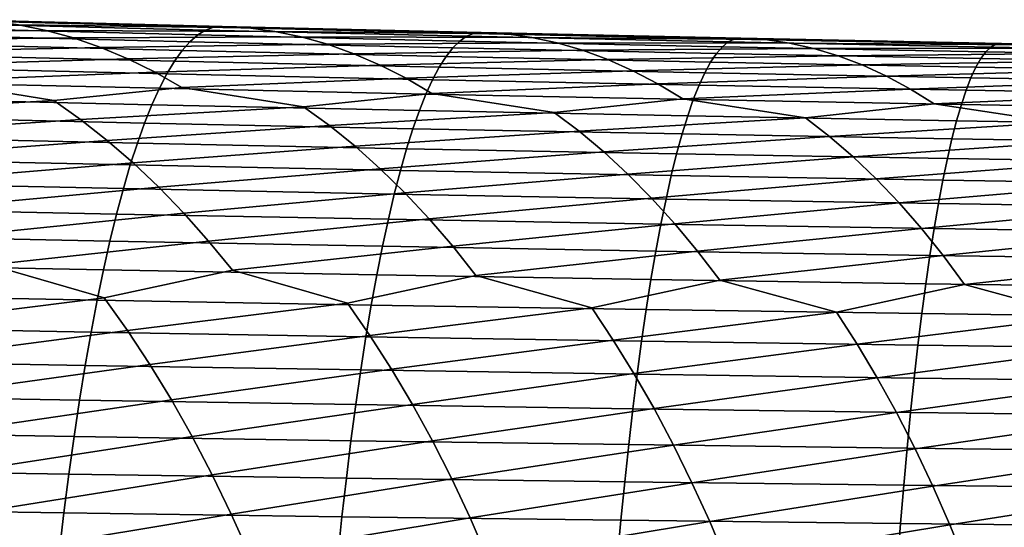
# Model space of a CAD drawing. Header units: metres. Extents: x -240 to 45, y -77 to 27.
# Tile 236 of 256: x -103 to -95, y 6 to 10. Entities that reach past the tile are written whole.
import ezdxf

# ---------------------------------------------------------------- set-up
doc = ezdxf.new("R2010")
doc.units = ezdxf.units.M
doc.layers.add('solid_102011X2', color=7, linetype='CONTINUOUS')

msp = doc.modelspace()

# ---------------------------------------------------------------- linework, layer by layer
at = {"layer": 'solid_102011X2'}
for points in [[(-104.367264, 10.056202, 366.44931), (-104.591927, 10.116105, 366.810638), (-102.800629, 10.105294, 367.542969), (-102.583862, 10.061515, 367.177582)], [(-101.324127, 10.0642, 369.396973), (-103.378433, 10.116351, 369.062531), (-103.447701, 10.077991, 369.454102), (-101.385918, 10.026023, 369.787659)], [(-101.262154, 10.086824, 369.005096), (-103.30896, 10.139077, 368.669769), (-103.378433, 10.116351, 369.062531), (-101.324127, 10.0642, 369.396973)], [(-101.194389, 10.09372, 368.613525), (-103.23365, 10.145983, 368.277435), (-103.30896, 10.139077, 368.669769), (-101.262154, 10.086824, 369.005096)], [(-103.017365, 10.133472, 367.90979), (-103.23365, 10.145983, 368.277435), (-101.194389, 10.09372, 368.613525)], [(-102.800629, 10.105294, 367.542969), (-103.017365, 10.133472, 367.90979), (-101.194389, 10.09372, 368.613525), (-100.986397, 10.081566, 368.243866)], [(-102.583862, 10.061515, 367.177582), (-102.800629, 10.105294, 367.542969), (-100.986397, 10.081566, 368.243866), (-100.777946, 10.053826, 367.875)], [(-104.14325, 9.980811, 366.090546), (-104.367264, 10.056202, 366.44931), (-102.583862, 10.061515, 367.177582), (-102.367378, 10.002229, 366.814148)], [(-101.385918, 10.026023, 369.787659), (-103.447701, 10.077991, 369.454102), (-103.51667, 10.024064, 369.843872), (-101.447441, 9.97236, 370.176575)], [(-102.367378, 10.002229, 366.814148), (-102.583862, 10.061515, 367.177582), (-100.777946, 10.053826, 367.875), (-100.569435, 10.010565, 367.507538)], [(-99.263664, 10.015739, 369.69397), (-101.324127, 10.0642, 369.396973), (-101.385918, 10.026023, 369.787659), (-99.31797, 9.97773, 370.083801)], [(-99.209206, 10.03827, 369.302948), (-101.262154, 10.086824, 369.005096), (-101.324127, 10.0642, 369.396973), (-99.263664, 10.015739, 369.69397)], [(-99.148987, 10.045158, 368.91217), (-101.194389, 10.09372, 368.613525), (-101.262154, 10.086824, 369.005096), (-99.209206, 10.03827, 369.302948)], [(-100.986397, 10.081566, 368.243866), (-101.194389, 10.09372, 368.613525), (-99.148987, 10.045158, 368.91217)], [(-100.777946, 10.053826, 367.875), (-100.986397, 10.081566, 368.243866), (-99.148987, 10.045158, 368.91217), (-98.949333, 10.033357, 368.540466)], [(-100.569435, 10.010565, 367.507538), (-100.777946, 10.053826, 367.875), (-98.949333, 10.033357, 368.540466), (-98.749207, 10.006044, 368.169586)], [(-97.150444, 9.993443, 369.562866), (-99.209206, 10.03827, 369.302948), (-99.263664, 10.015739, 369.69397), (-97.197372, 9.970997, 369.953033)], [(-97.097794, 10.000328, 369.172821), (-99.148987, 10.045158, 368.91217), (-99.209206, 10.03827, 369.302948), (-97.150444, 9.993443, 369.562866)], [(-98.949333, 10.033357, 368.540466), (-99.148987, 10.045158, 368.91217), (-97.097794, 10.000328, 369.172821)], [(-98.749207, 10.006044, 368.169586), (-98.949333, 10.033357, 368.540466), (-97.097794, 10.000328, 369.172821), (-96.906517, 9.988872, 368.799164)], [(-103.920212, 9.890072, 365.734924), (-104.14325, 9.980811, 366.090546), (-102.367378, 10.002229, 366.814148), (-102.151505, 9.927537, 366.453247)], [(-101.508583, 9.903283, 370.56311), (-103.585213, 9.954643, 370.231293), (-103.653229, 9.869837, 370.615692), (-101.56926, 9.8189, 370.946686)], [(-101.447441, 9.97236, 370.176575), (-103.51667, 10.024064, 369.843872), (-103.585213, 9.954643, 370.231293), (-101.508583, 9.903283, 370.56311)], [(-102.151505, 9.927537, 366.453247), (-102.367378, 10.002229, 366.814148), (-100.569435, 10.010565, 367.507538), (-100.361176, 9.951876, 367.141998)], [(-101.936546, 9.837575, 366.095459), (-102.151505, 9.927537, 366.453247), (-100.361176, 9.951876, 367.141998), (-100.153488, 9.877855, 366.778992)], [(-99.37204, 9.92431, 370.471832), (-101.447441, 9.97236, 370.176575), (-101.508583, 9.903283, 370.56311), (-99.425774, 9.855551, 370.857513)], [(-99.31797, 9.97773, 370.083801), (-101.385918, 10.026023, 369.787659), (-101.447441, 9.97236, 370.176575), (-99.37204, 9.92431, 370.471832)], [(-100.361176, 9.951876, 367.141998), (-100.569435, 10.010565, 367.507538), (-98.749207, 10.006044, 368.169586), (-98.549004, 9.963285, 367.800049)], [(-100.153488, 9.877855, 366.778992), (-100.361176, 9.951876, 367.141998), (-98.549004, 9.963285, 367.800049), (-98.349022, 9.90517, 367.432404)], [(-97.244179, 9.933141, 370.34198), (-99.31797, 9.97773, 370.083801), (-99.37204, 9.92431, 370.471832), (-97.290779, 9.879943, 370.729187)], [(-97.197372, 9.970997, 369.953033), (-99.263664, 10.015739, 369.69397), (-99.31797, 9.97773, 370.083801), (-97.244179, 9.933141, 370.34198)], [(-98.549004, 9.963285, 367.800049), (-98.749207, 10.006044, 368.169586), (-96.906517, 9.988872, 368.799164), (-96.714767, 9.961977, 368.426239)], [(-98.349022, 9.90517, 367.432404), (-98.549004, 9.963285, 367.800049), (-96.714767, 9.961977, 368.426239), (-96.522919, 9.919703, 368.054626)], [(-95.125595, 9.930002, 370.173676), (-97.197372, 9.970997, 369.953033), (-97.244179, 9.933141, 370.34198), (-95.164886, 9.892285, 370.561798)], [(-95.086205, 9.952374, 369.784393), (-97.150444, 9.993443, 369.562866), (-97.197372, 9.970997, 369.953033), (-95.125595, 9.930002, 370.173676)], [(-95.041145, 9.959258, 369.395111), (-97.097794, 10.000328, 369.172821), (-97.150444, 9.993443, 369.562866), (-95.086205, 9.952374, 369.784393)], [(-96.906517, 9.988872, 368.799164), (-97.097794, 10.000328, 369.172821), (-95.041145, 9.959258, 369.395111)], [(-96.714767, 9.961977, 368.426239), (-96.906517, 9.988872, 368.799164), (-95.041145, 9.959258, 369.395111), (-94.858299, 9.948143, 369.01944)], [(-96.522919, 9.919703, 368.054626), (-96.714767, 9.961977, 368.426239), (-94.858299, 9.948143, 369.01944), (-94.674965, 9.921654, 368.64447)], [(-93.016838, 9.915092, 369.967041), (-95.086205, 9.952374, 369.784393), (-95.125595, 9.930002, 370.173676), (-93.048676, 9.892787, 370.355469)], [(-92.979378, 9.921978, 369.578491), (-95.041145, 9.959258, 369.395111), (-95.086205, 9.952374, 369.784393), (-93.016838, 9.915092, 369.967041)], [(-94.858299, 9.948143, 369.01944), (-95.041145, 9.959258, 369.395111), (-92.979378, 9.921978, 369.578491)], [(-103.698555, 9.784154, 365.382904), (-103.920212, 9.890072, 365.734924), (-102.151505, 9.927537, 366.453247), (-101.936546, 9.837575, 366.095459)], [(-101.722885, 9.73251, 365.741272), (-101.936546, 9.837575, 366.095459), (-100.153488, 9.877855, 366.778992), (-99.946648, 9.788638, 366.419006)], [(-99.425774, 9.855551, 370.857513), (-101.508583, 9.903283, 370.56311), (-101.56926, 9.8189, 370.946686), (-99.479095, 9.771559, 371.240204)], [(-99.946648, 9.788638, 366.419006), (-100.153488, 9.877855, 366.778992), (-98.349022, 9.90517, 367.432404), (-98.149551, 9.831794, 367.067261)], [(-97.290779, 9.879943, 370.729187), (-99.37204, 9.92431, 370.471832), (-99.425774, 9.855551, 370.857513), (-97.33709, 9.811476, 371.113983)], [(-98.149551, 9.831794, 367.067261), (-98.349022, 9.90517, 367.432404), (-96.522919, 9.919703, 368.054626), (-96.331253, 9.862141, 367.684875)], [(-95.204002, 9.839291, 370.94812), (-97.290779, 9.879943, 370.729187), (-97.33709, 9.811476, 371.113983), (-95.242874, 9.771089, 371.332092)], [(-95.164886, 9.892285, 370.561798), (-97.244179, 9.933141, 370.34198), (-97.290779, 9.879943, 370.729187), (-95.204002, 9.839291, 370.94812)], [(-96.331253, 9.862141, 367.684875), (-96.522919, 9.919703, 368.054626), (-94.674965, 9.921654, 368.64447), (-94.491516, 9.879849, 368.270813)], [(-96.14006, 9.78938, 367.317627), (-96.331253, 9.862141, 367.684875), (-94.491516, 9.879849, 368.270813), (-94.30822, 9.822815, 367.898987)], [(-93.080437, 9.855195, 370.742737), (-95.164886, 9.892285, 370.561798), (-95.204002, 9.839291, 370.94812), (-93.112053, 9.802382, 371.128204)], [(-93.048676, 9.892787, 370.355469), (-95.125595, 9.930002, 370.173676), (-95.164886, 9.892285, 370.561798), (-93.080437, 9.855195, 370.742737)], [(-101.56926, 9.8189, 370.946686), (-103.653229, 9.869837, 370.615692), (-103.720619, 9.769783, 370.996552), (-101.629379, 9.719349, 371.32666)], [(-103.478745, 9.663234, 365.035065), (-103.698555, 9.784154, 365.382904), (-101.936546, 9.837575, 366.095459), (-101.722885, 9.73251, 365.741272)], [(-99.479095, 9.771559, 371.240204), (-101.56926, 9.8189, 370.946686), (-101.629379, 9.719349, 371.32666), (-99.531937, 9.672473, 371.619354)], [(-99.741035, 9.684387, 366.062653), (-99.946648, 9.788638, 366.419006), (-98.149551, 9.831794, 367.067261), (-97.950874, 9.743288, 366.705139)], [(-97.33709, 9.811476, 371.113983), (-99.425774, 9.855551, 370.857513), (-99.479095, 9.771559, 371.240204), (-97.383049, 9.727843, 371.49585)], [(-97.950874, 9.743288, 366.705139), (-98.149551, 9.831794, 367.067261), (-96.331253, 9.862141, 367.684875), (-96.14006, 9.78938, 367.317627)], [(-95.242874, 9.771089, 371.332092), (-97.33709, 9.811476, 371.113983), (-97.383049, 9.727843, 371.49585), (-95.281456, 9.687784, 371.713104)], [(-95.9496, 9.701551, 366.953369), (-96.14006, 9.78938, 367.317627), (-94.30822, 9.822815, 367.898987), (-94.125343, 9.750642, 367.529602)], [(-93.112053, 9.802382, 371.128204), (-95.204002, 9.839291, 370.94812), (-95.242874, 9.771089, 371.332092), (-93.143478, 9.734419, 371.511322)], [(-101.629379, 9.719349, 371.32666), (-103.720619, 9.769783, 370.996552), (-103.787277, 9.654627, 371.37323), (-101.688843, 9.604774, 371.702484)], [(-102.523056, 9.508375, 364.829651), (-103.478745, 9.663234, 365.035065), (-101.722885, 9.73251, 365.741272), (-101.511002, 9.612515, 365.391235)], [(-101.511002, 9.612515, 365.391235), (-101.722885, 9.73251, 365.741272), (-99.946648, 9.788638, 366.419006), (-99.741035, 9.684387, 366.062653)], [(-99.531937, 9.672473, 371.619354), (-101.629379, 9.719349, 371.32666), (-101.688843, 9.604774, 371.702484), (-99.584198, 9.558435, 371.994324)], [(-99.537102, 9.565274, 365.710449), (-99.741035, 9.684387, 366.062653), (-97.950874, 9.743288, 366.705139), (-97.753357, 9.639813, 366.346619)], [(-97.383049, 9.727843, 371.49585), (-99.479095, 9.771559, 371.240204), (-99.531937, 9.672473, 371.619354), (-97.428596, 9.629186, 371.874146)], [(-97.753357, 9.639813, 366.346619), (-97.950874, 9.743288, 366.705139), (-96.14006, 9.78938, 367.317627), (-95.9496, 9.701551, 366.953369)], [(-95.281456, 9.687784, 371.713104), (-97.383049, 9.727843, 371.49585), (-97.428596, 9.629186, 371.874146), (-95.319679, 9.589518, 372.090546)], [(-95.760223, 9.598814, 366.592682), (-95.9496, 9.701551, 366.953369), (-94.125343, 9.750642, 367.529602), (-93.943138, 9.663457, 367.163239)], [(-93.143478, 9.734419, 371.511322), (-95.242874, 9.771089, 371.332092), (-95.281456, 9.687784, 371.713104), (-93.174667, 9.651412, 371.89151)], [(-104.269302, 9.409535, 364.114227), (-104.489212, 9.560502, 364.450806), (-103.478745, 9.663234, 365.035065), (-102.523056, 9.508375, 364.829651)], [(-101.688843, 9.604774, 371.702484), (-103.787277, 9.654627, 371.37323), (-103.853096, 9.524546, 371.745148), (-101.747559, 9.47535, 372.073578)], [(-100.550491, 9.459697, 365.171417), (-101.511002, 9.612515, 365.391235), (-99.741035, 9.684387, 366.062653), (-99.537102, 9.565274, 365.710449)], [(-97.428596, 9.629186, 371.874146), (-99.531937, 9.672473, 371.619354), (-99.584198, 9.558435, 371.994324), (-97.473633, 9.515643, 372.248291)], [(-98.571899, 9.414493, 365.475677), (-99.537102, 9.565274, 365.710449), (-97.753357, 9.639813, 366.346619), (-97.557434, 9.521538, 365.992218)], [(-97.557434, 9.521538, 365.992218), (-97.753357, 9.639813, 366.346619), (-95.9496, 9.701551, 366.953369), (-95.760223, 9.598814, 366.592682)], [(-95.572357, 9.481331, 366.236115), (-95.760223, 9.598814, 366.592682), (-93.943138, 9.663457, 367.163239), (-93.761948, 9.561416, 366.800415)], [(-93.174667, 9.651412, 371.89151), (-95.281456, 9.687784, 371.713104), (-95.319679, 9.589518, 372.090546), (-93.205566, 9.553497, 372.268127)], [(-102.310867, 9.35851, 364.490845), (-102.523056, 9.508375, 364.829651), (-101.511002, 9.612515, 365.391235), (-100.550491, 9.459697, 365.171417)], [(-99.584198, 9.558435, 371.994324), (-101.688843, 9.604774, 371.702484), (-101.747559, 9.47535, 372.073578), (-99.635796, 9.429623, 372.364594)], [(-100.346069, 9.310878, 364.830414), (-100.550491, 9.459697, 365.171417), (-99.537102, 9.565274, 365.710449), (-98.571899, 9.414493, 365.475677)], [(-96.587677, 9.372789, 365.741943), (-97.557434, 9.521538, 365.992218), (-95.760223, 9.598814, 366.592682), (-95.572357, 9.481331, 366.236115)], [(-95.319679, 9.589518, 372.090546), (-97.428596, 9.629186, 371.874146), (-97.473633, 9.515643, 372.248291), (-95.357491, 9.476427, 372.463867)], [(-94.59816, 9.334612, 365.969757), (-95.572357, 9.481331, 366.236115), (-93.761948, 9.561416, 366.800415), (-93.582184, 9.444679, 366.441681)], [(-93.205566, 9.553497, 372.268127), (-95.319679, 9.589518, 372.090546), (-95.357491, 9.476427, 372.463867), (-93.236137, 9.440817, 372.640594)], [(-104.052322, 9.244206, 363.783386), (-104.269302, 9.409535, 364.114227), (-102.523056, 9.508375, 364.829651), (-102.310867, 9.35851, 364.490845)], [(-101.747559, 9.47535, 372.073578), (-103.853096, 9.524546, 371.745148), (-103.917976, 9.379749, 372.111755), (-101.805435, 9.331289, 372.439362)], [(-97.473633, 9.515643, 372.248291), (-99.584198, 9.558435, 371.994324), (-99.635796, 9.429623, 372.364594), (-97.518112, 9.387393, 372.617706)], [(-98.37529, 9.266666, 365.132477), (-98.571899, 9.414493, 365.475677), (-97.557434, 9.521538, 365.992218), (-96.587677, 9.372789, 365.741943)], [(-95.357491, 9.476427, 372.463867), (-97.473633, 9.515643, 372.248291), (-97.518112, 9.387393, 372.617706), (-95.394829, 9.34869, 372.832458)], [(-102.101486, 9.194349, 364.157776), (-102.310867, 9.35851, 364.490845), (-100.550491, 9.459697, 365.171417), (-100.346069, 9.310878, 364.830414)], [(-99.635796, 9.429623, 372.364594), (-101.747559, 9.47535, 372.073578), (-101.805435, 9.331289, 372.439362), (-99.686668, 9.286242, 372.729553)], [(-100.144333, 9.147826, 364.495148), (-100.346069, 9.310878, 364.830414), (-98.571899, 9.414493, 365.475677), (-98.37529, 9.266666, 365.132477)], [(-97.518112, 9.387393, 372.617706), (-99.635796, 9.429623, 372.364594), (-99.686668, 9.286242, 372.729553), (-97.561958, 9.24464, 372.981842)], [(-96.398933, 9.225899, 365.396545), (-96.587677, 9.372789, 365.741943), (-95.572357, 9.481331, 366.236115), (-94.59816, 9.334612, 365.969757)], [(-93.236137, 9.440817, 372.640594), (-95.357491, 9.476427, 372.463867), (-95.394829, 9.34869, 372.832458), (-93.266319, 9.313544, 373.008392)], [(-103.838936, 9.064799, 363.458679), (-104.052322, 9.244206, 363.783386), (-102.310867, 9.35851, 364.490845), (-102.101486, 9.194349, 364.157776)], [(-101.805435, 9.331289, 372.439362), (-103.917976, 9.379749, 372.111755), (-103.981819, 9.22045, 372.472443), (-101.862389, 9.1728, 372.799255)], [(-99.686668, 9.286242, 372.729553), (-101.805435, 9.331289, 372.439362), (-101.862389, 9.1728, 372.799255), (-99.736725, 9.128506, 373.088623)], [(-98.181244, 9.104662, 364.794983), (-98.37529, 9.266666, 365.132477), (-96.587677, 9.372789, 365.741943), (-96.398933, 9.225899, 365.396545)], [(-95.394829, 9.34869, 372.832458), (-97.518112, 9.387393, 372.617706), (-97.561958, 9.24464, 372.981842), (-95.431641, 9.206511, 373.195801)], [(-96.212624, 9.064882, 365.056854), (-96.398933, 9.225899, 365.396545), (-94.59816, 9.334612, 365.969757), (-94.41732, 9.188601, 365.622162)], [(-93.266319, 9.313544, 373.008392), (-95.394829, 9.34869, 372.832458), (-95.431641, 9.206511, 373.195801), (-93.296082, 9.171885, 373.370911)], [(-101.895569, 9.016174, 363.830902), (-102.101486, 9.194349, 364.157776), (-100.346069, 9.310878, 364.830414), (-100.144333, 9.147826, 364.495148)], [(-99.945923, 8.970819, 364.166046), (-100.144333, 9.147826, 364.495148), (-98.37529, 9.266666, 365.132477), (-98.181244, 9.104662, 364.794983)], [(-97.561958, 9.24464, 372.981842), (-99.686668, 9.286242, 372.729553), (-99.736725, 9.128506, 373.088623), (-97.605103, 9.087596, 373.340118)], [(-101.862389, 9.1728, 372.799255), (-103.981819, 9.22045, 372.472443), (-104.044518, 9.046896, 372.826721), (-101.918327, 9.000131, 373.15271)], [(-103.629425, 8.871613, 363.140656), (-103.838936, 9.064799, 363.458679), (-102.101486, 9.194349, 364.157776), (-101.895569, 9.016174, 363.830902)], [(-99.736725, 9.128506, 373.088623), (-101.862389, 9.1728, 372.799255), (-101.918327, 9.000131, 373.15271), (-99.785881, 8.956657, 373.441284)], [(-97.990387, 8.928757, 364.463715), (-98.181244, 9.104662, 364.794983), (-96.398933, 9.225899, 365.396545), (-96.212624, 9.064882, 365.056854)], [(-95.431641, 9.206511, 373.195801), (-97.561958, 9.24464, 372.981842), (-97.605103, 9.087596, 373.340118), (-95.467857, 9.0501, 373.553284)], [(-96.029373, 8.890011, 364.723389), (-96.212624, 9.064882, 365.056854), (-94.41732, 9.188601, 365.622162), (-94.2388, 9.028509, 365.280304)], [(-93.296082, 9.171885, 373.370911), (-95.431641, 9.206511, 373.195801), (-95.467857, 9.0501, 373.553284), (-93.325363, 9.016048, 373.7276)], [(-101.693367, 8.82428, 363.510681), (-101.895569, 9.016174, 363.830902), (-100.144333, 9.147826, 364.495148), (-99.945923, 8.970819, 364.166046)], [(-99.751083, 8.780147, 363.843658), (-99.945923, 8.970819, 364.166046), (-98.181244, 9.104662, 364.794983), (-97.990387, 8.928757, 364.463715)], [(-97.605103, 9.087596, 373.340118), (-99.736725, 9.128506, 373.088623), (-99.785881, 8.956657, 373.441284), (-97.647476, 8.916505, 373.691986)], [(-101.918327, 9.000131, 373.15271), (-104.044518, 9.046896, 372.826721), (-104.105995, 8.859363, 373.173981), (-101.97316, 8.813555, 373.499176)], [(-97.802956, 8.739237, 364.13913), (-97.990387, 8.928757, 364.463715), (-96.212624, 9.064882, 365.056854), (-96.029373, 8.890011, 364.723389)], [(-95.467857, 9.0501, 373.553284), (-97.605103, 9.087596, 373.340118), (-97.647476, 8.916505, 373.691986), (-95.503426, 8.879702, 373.904358)], [(-95.849388, 8.701572, 364.396667), (-96.029373, 8.890011, 364.723389), (-94.2388, 9.028509, 365.280304), (-94.063187, 8.854607, 364.944672)], [(-93.325363, 9.016048, 373.7276), (-95.467857, 9.0501, 373.553284), (-95.503426, 8.879702, 373.904358), (-93.354126, 8.846276, 374.077911)], [(-103.424034, 8.664947, 362.829803), (-103.629425, 8.871613, 363.140656), (-101.895569, 9.016174, 363.830902), (-101.693367, 8.82428, 363.510681)], [(-99.785881, 8.956657, 373.441284), (-101.918327, 9.000131, 373.15271), (-101.97316, 8.813555, 373.499176), (-99.834084, 8.77097, 373.786987)], [(-101.49514, 8.618963, 363.197632), (-101.693367, 8.82428, 363.510681), (-99.945923, 8.970819, 364.166046), (-99.751083, 8.780147, 363.843658)], [(-97.647476, 8.916505, 373.691986), (-99.785881, 8.956657, 373.441284), (-99.834084, 8.77097, 373.786987), (-97.689026, 8.731637, 374.036926)], [(-99.560051, 8.576105, 363.528442), (-99.751083, 8.780147, 363.843658), (-97.990387, 8.928757, 364.463715), (-97.802956, 8.739237, 364.13913)], [(-97.619179, 8.536394, 363.821777), (-97.802956, 8.739237, 364.13913), (-96.029373, 8.890011, 364.723389), (-95.849388, 8.701572, 364.396667)], [(-95.503426, 8.879702, 373.904358), (-97.647476, 8.916505, 373.691986), (-97.689026, 8.731637, 374.036926), (-95.538307, 8.695583, 374.248505)], [(-93.354126, 8.846276, 374.077911), (-95.503426, 8.879702, 373.904358), (-95.538307, 8.695583, 374.248505), (-93.382324, 8.662838, 374.421295)], [(-101.97316, 8.813555, 373.499176), (-104.105995, 8.859363, 373.173981), (-104.16613, 8.658129, 373.513702), (-102.02681, 8.61335, 373.838135)], [(-103.223099, 8.445137, 362.52655), (-103.424034, 8.664947, 362.829803), (-101.693367, 8.82428, 363.510681), (-101.49514, 8.618963, 363.197632)], [(-99.834084, 8.77097, 373.786987), (-101.97316, 8.813555, 373.499176), (-102.02681, 8.61335, 373.838135), (-99.881233, 8.571721, 374.125183)], [(-95.672905, 8.499853, 364.077148), (-95.849388, 8.701572, 364.396667), (-94.063187, 8.854607, 364.944672), (-93.890709, 8.667176, 364.615753)], [(-101.301193, 8.400558, 362.892242), (-101.49514, 8.618963, 363.197632), (-99.751083, 8.780147, 363.843658), (-99.560051, 8.576105, 363.528442)], [(-97.689026, 8.731637, 374.036926), (-99.834084, 8.77097, 373.786987), (-99.881233, 8.571721, 374.125183), (-97.729668, 8.533269, 374.374359)], [(-99.373138, 8.359024, 363.220917), (-99.560051, 8.576105, 363.528442), (-97.802956, 8.739237, 364.13913), (-97.619179, 8.536394, 363.821777)], [(-95.538307, 8.695583, 374.248505), (-97.689026, 8.731637, 374.036926), (-97.729668, 8.533269, 374.374359), (-95.572426, 8.498022, 374.585175)], [(-102.02681, 8.61335, 373.838135), (-104.16613, 8.658129, 373.513702), (-104.224838, 8.443507, 373.845367), (-102.079185, 8.399828, 374.169037)], [(-97.439339, 8.320558, 363.512115), (-97.619179, 8.536394, 363.821777), (-95.849388, 8.701572, 364.396667), (-95.672905, 8.499853, 364.077148)], [(-95.500198, 8.28518, 363.76535), (-95.672905, 8.499853, 364.077148), (-93.890709, 8.667176, 364.615753), (-93.721558, 8.466503, 364.294098)], [(-93.382324, 8.662838, 374.421295), (-95.538307, 8.695583, 374.248505), (-95.572426, 8.498022, 374.585175), (-93.409912, 8.466008, 374.757202)], [(-103.026909, 8.212541, 362.231415), (-103.223099, 8.445137, 362.52655), (-101.49514, 8.618963, 363.197632), (-101.301193, 8.400558, 362.892242)], [(-99.881233, 8.571721, 374.125183), (-102.02681, 8.61335, 373.838135), (-102.079185, 8.399828, 374.169037), (-99.927261, 8.35922, 374.455353)], [(-101.111816, 8.169416, 362.594971), (-101.301193, 8.400558, 362.892242), (-99.560051, 8.576105, 363.528442), (-99.373138, 8.359024, 363.220917)], [(-97.729668, 8.533269, 374.374359), (-99.881233, 8.571721, 374.125183), (-99.927261, 8.35922, 374.455353), (-97.769341, 8.321709, 374.703766)], [(-99.190613, 8.129254, 362.921539), (-99.373138, 8.359024, 363.220917), (-97.619179, 8.536394, 363.821777), (-97.439339, 8.320558, 363.512115)], [(-95.572426, 8.498022, 374.585175), (-97.729668, 8.533269, 374.374359), (-97.769341, 8.321709, 374.703766), (-95.605736, 8.287324, 374.913849)], [(-97.263718, 8.092074, 363.210602), (-97.439339, 8.320558, 363.512115), (-95.672905, 8.499853, 364.077148), (-95.500198, 8.28518, 363.76535)], [(-93.409912, 8.466008, 374.757202), (-95.572426, 8.498022, 374.585175), (-95.605736, 8.287324, 374.913849), (-93.436844, 8.256091, 375.085144)], [(-102.079185, 8.399828, 374.169037), (-104.224838, 8.443507, 373.845367), (-104.282036, 8.215837, 374.168457), (-102.130211, 8.173326, 374.491425)], [(-102.123528, 7.951632, 362.084137), (-103.026909, 8.212541, 362.231415), (-101.301193, 8.400558, 362.892242), (-101.111816, 8.169416, 362.594971)], [(-99.927261, 8.35922, 374.455353), (-102.079185, 8.399828, 374.169037), (-102.130211, 8.173326, 374.491425), (-99.972115, 8.133801, 374.776978)], [(-95.331512, 8.057896, 363.461731), (-95.500198, 8.28518, 363.76535), (-93.721558, 8.466503, 364.294098), (-93.556007, 8.252912, 363.980194)], [(-100.202667, 7.910877, 362.433594), (-101.111816, 8.169416, 362.594971), (-99.373138, 8.359024, 363.220917), (-99.190613, 8.129254, 362.921539)], [(-97.769341, 8.321709, 374.703766), (-99.927261, 8.35922, 374.455353), (-99.972115, 8.133801, 374.776978), (-97.808006, 8.097291, 375.024689)], [(-98.275833, 7.873032, 362.745422), (-99.190613, 8.129254, 362.921539), (-97.439339, 8.320558, 363.512115), (-97.263718, 8.092074, 363.210602)], [(-95.605736, 8.287324, 374.913849), (-97.769341, 8.321709, 374.703766), (-97.808006, 8.097291, 375.024689), (-95.638191, 8.063822, 375.234039)], [(-96.343445, 7.838118, 363.019257), (-97.263718, 8.092074, 363.210602), (-95.500198, 8.28518, 363.76535), (-95.331512, 8.057896, 363.461731)], [(-93.436844, 8.256091, 375.085144), (-95.605736, 8.287324, 374.913849), (-95.638191, 8.063822, 375.234039), (-93.463089, 8.033421, 375.404633)], [(-94.405876, 7.806154, 363.254578), (-95.331512, 8.057896, 363.461731), (-93.556007, 8.252912, 363.980194), (-93.39431, 8.026742, 363.6745)], [(-102.130211, 8.173326, 374.491425), (-104.282036, 8.215837, 374.168457), (-104.337631, 7.97546, 374.482483), (-102.17981, 7.934183, 374.804718)], [(-103.849113, 7.737213, 361.421051), (-104.038002, 7.995278, 361.697601), (-103.026909, 8.212541, 362.231415), (-102.123528, 7.951632, 362.084137)], [(-99.972115, 8.133801, 374.776978), (-102.130211, 8.173326, 374.491425), (-102.17981, 7.934183, 374.804718), (-100.015709, 7.895805, 375.089569)], [(-101.941071, 7.69518, 361.805542), (-102.123528, 7.951632, 362.084137), (-101.111816, 8.169416, 362.594971), (-100.202667, 7.910877, 362.433594)], [(-100.026665, 7.655944, 362.152954), (-100.202667, 7.910877, 362.433594), (-99.190613, 8.129254, 362.921539), (-98.275833, 7.873032, 362.745422)], [(-97.808006, 8.097291, 375.024689), (-99.972115, 8.133801, 374.776978), (-100.015709, 7.895805, 375.089569), (-97.845581, 7.860352, 375.336578)], [(-98.106339, 7.619525, 362.462769), (-98.275833, 7.873032, 362.745422), (-97.263718, 8.092074, 363.210602), (-96.343445, 7.838118, 363.019257)], [(-95.638191, 8.063822, 375.234039), (-97.808006, 8.097291, 375.024689), (-97.845581, 7.860352, 375.336578), (-95.669739, 7.827851, 375.545227)], [(-96.180511, 7.585941, 362.734558), (-96.343445, 7.838118, 363.019257), (-95.331512, 8.057896, 363.461731), (-94.405876, 7.806154, 363.254578)], [(-93.463089, 8.033421, 375.404633), (-95.638191, 8.063822, 375.234039), (-95.669739, 7.827851, 375.545227), (-93.488602, 7.798328, 375.715118)], [(-102.17981, 7.934183, 374.804718), (-104.337631, 7.97546, 374.482483), (-104.391533, 7.72275, 374.786926), (-102.227898, 7.682772, 375.10849)], [(-103.666191, 7.467494, 361.153839), (-103.849113, 7.737213, 361.421051), (-102.123528, 7.951632, 362.084137), (-101.941071, 7.69518, 361.805542)], [(-100.015709, 7.895805, 375.089569), (-102.17981, 7.934183, 374.804718), (-102.227898, 7.682772, 375.10849), (-100.057976, 7.6456, 375.392639)], [(-101.764359, 7.427119, 361.536316), (-101.941071, 7.69518, 361.805542), (-100.202667, 7.910877, 362.433594), (-100.026665, 7.655944, 362.152954)], [(-97.845581, 7.860352, 375.336578), (-100.015709, 7.895805, 375.089569), (-100.057976, 7.6456, 375.392639), (-97.882019, 7.611261, 375.638947)], [(-99.856216, 7.389443, 361.881714), (-100.026665, 7.655944, 362.152954), (-98.275833, 7.873032, 362.745422), (-98.106339, 7.619525, 362.462769)], [(-95.669739, 7.827851, 375.545227), (-97.845581, 7.860352, 375.336578), (-97.882019, 7.611261, 375.638947), (-95.700333, 7.57978, 375.846954)], [(-97.942184, 7.354485, 362.189545), (-98.106339, 7.619525, 362.462769), (-96.343445, 7.838118, 363.019257), (-96.180511, 7.585941, 362.734558)], [(-96.02269, 7.322263, 362.459351), (-96.180511, 7.585941, 362.734558), (-94.405876, 7.806154, 363.254578), (-94.249527, 7.555212, 362.967834)], [(-93.488602, 7.798328, 375.715118), (-95.669739, 7.827851, 375.545227), (-95.700333, 7.57978, 375.846954), (-93.513344, 7.551182, 376.016144)], [(-102.227898, 7.682772, 375.10849), (-104.391533, 7.72275, 374.786926), (-104.443657, 7.458103, 375.08136), (-102.274399, 7.419487, 375.402252)], [(-103.489517, 7.186532, 360.896332), (-103.666191, 7.467494, 361.153839), (-101.941071, 7.69518, 361.805542), (-101.764359, 7.427119, 361.536316)], [(-100.057976, 7.6456, 375.392639), (-102.227898, 7.682772, 375.10849), (-102.274399, 7.419487, 375.402252), (-100.098846, 7.38358, 375.68573)], [(-101.593674, 7.147856, 361.276886), (-101.764359, 7.427119, 361.536316), (-100.026665, 7.655944, 362.152954), (-99.856216, 7.389443, 361.881714)], [(-97.882019, 7.611261, 375.638947), (-100.057976, 7.6456, 375.392639), (-100.098846, 7.38358, 375.68573), (-97.917252, 7.350409, 375.931396)], [(-99.691559, 7.111777, 361.620331), (-99.856216, 7.389443, 361.881714), (-98.106339, 7.619525, 362.462769), (-97.942184, 7.354485, 362.189545)], [(-97.7836, 7.078313, 361.926208), (-97.942184, 7.354485, 362.189545), (-96.180511, 7.585941, 362.734558), (-96.02269, 7.322263, 362.459351)], [(-95.700333, 7.57978, 375.846954), (-97.882019, 7.611261, 375.638947), (-97.917252, 7.350409, 375.931396), (-95.729912, 7.319997, 376.138733)], [(-95.870224, 7.047483, 362.194061), (-96.02269, 7.322263, 362.459351), (-94.249527, 7.555212, 362.967834), (-94.098083, 7.292796, 362.690643)], [(-93.513344, 7.551182, 376.016144), (-95.700333, 7.57978, 375.846954), (-95.729912, 7.319997, 376.138733), (-93.537262, 7.29237, 376.307281)], [(-102.274399, 7.419487, 375.402252), (-104.443657, 7.458103, 375.08136), (-104.493935, 7.18192, 375.365326), (-102.319252, 7.144725, 375.685547)], [(-103.319359, 6.894768, 360.648956), (-103.489517, 7.186532, 360.896332), (-101.764359, 7.427119, 361.536316), (-101.593674, 7.147856, 361.276886)], [(-100.098846, 7.38358, 375.68573), (-102.274399, 7.419487, 375.402252), (-102.319252, 7.144725, 375.685547), (-100.138268, 7.11014, 375.968384)], [(-101.429276, 6.85783, 361.027618), (-101.593674, 7.147856, 361.276886), (-99.856216, 7.389443, 361.881714), (-99.691559, 7.111777, 361.620331)], [(-97.917252, 7.350409, 375.931396), (-100.098846, 7.38358, 375.68573), (-100.138268, 7.11014, 375.968384), (-97.951225, 7.078188, 376.213409)], [(-99.532951, 6.823383, 361.369141), (-99.691559, 7.111777, 361.620331), (-97.942184, 7.354485, 362.189545), (-97.7836, 7.078313, 361.926208)], [(-95.729912, 7.319997, 376.138733), (-97.917252, 7.350409, 375.931396), (-97.951225, 7.078188, 376.213409), (-95.758446, 7.048893, 376.420105)], [(-97.630829, 6.791445, 361.673157), (-97.7836, 7.078313, 361.926208), (-96.02269, 7.322263, 362.459351), (-95.870224, 7.047483, 362.194061)], [(-93.537262, 7.29237, 376.307281), (-95.729912, 7.319997, 376.138733), (-95.758446, 7.048893, 376.420105), (-93.560333, 7.022281, 376.588013)], [(-95.723335, 6.762033, 361.939117), (-95.870224, 7.047483, 362.194061), (-94.098083, 7.292796, 362.690643), (-93.951759, 7.019303, 362.423462)], [(-102.319252, 7.144725, 375.685547), (-104.493935, 7.18192, 375.365326), (-104.542274, 6.894629, 375.638336), (-102.362381, 6.858915, 375.957947)], [(-103.155975, 6.592658, 360.412048), (-103.319359, 6.894768, 360.648956), (-101.593674, 7.147856, 361.276886), (-101.429276, 6.85783, 361.027618)], [(-100.138268, 7.11014, 375.968384), (-102.319252, 7.144725, 375.685547), (-102.362381, 6.858915, 375.957947), (-100.176178, 6.825706, 376.240173)], [(-101.271416, 6.557493, 360.788879), (-101.429276, 6.85783, 361.027618), (-99.691559, 7.111777, 361.620331), (-99.532951, 6.823383, 361.369141)], [(-97.951225, 7.078188, 376.213409), (-100.138268, 7.11014, 375.968384), (-100.176178, 6.825706, 376.240173), (-97.983902, 6.795024, 376.484558)], [(-99.380653, 6.524711, 361.128571), (-99.532951, 6.823383, 361.369141), (-97.7836, 7.078313, 361.926208), (-97.630829, 6.791445, 361.673157)], [(-95.758446, 7.048893, 376.420105), (-97.951225, 7.078188, 376.213409), (-97.983902, 6.795024, 376.484558), (-95.785881, 6.766894, 376.690643)], [(-97.484131, 6.494326, 361.430725), (-97.630829, 6.791445, 361.673157), (-95.870224, 7.047483, 362.194061), (-95.723335, 6.762033, 361.939117)], [(-93.560333, 7.022281, 376.588013), (-95.758446, 7.048893, 376.420105), (-95.785881, 6.766894, 376.690643), (-93.58252, 6.741337, 376.857971)], [(-95.582268, 6.466356, 361.694885), (-95.723335, 6.762033, 361.939117), (-93.951759, 7.019303, 362.423462), (-93.810791, 6.735162, 362.166626)], [(-102.362381, 6.858915, 375.957947), (-104.542274, 6.894629, 375.638336), (-104.588615, 6.596681, 375.900024), (-102.403725, 6.562504, 376.219025)], [(-103.000076, 6.280666, 360.185913), (-103.155975, 6.592658, 360.412048), (-101.429276, 6.85783, 361.027618), (-101.271416, 6.557493, 360.788879)], [(-100.176178, 6.825706, 376.240173), (-102.362381, 6.858915, 375.957947), (-102.403725, 6.562504, 376.219025), (-100.212517, 6.530723, 376.500641)], [(-101.120789, 6.247307, 360.560944), (-101.271416, 6.557493, 360.788879), (-99.532951, 6.823383, 361.369141), (-99.380653, 6.524711, 361.128571)], [(-97.983902, 6.795024, 376.484558), (-100.176178, 6.825706, 376.240173), (-100.212517, 6.530723, 376.500641), (-98.015228, 6.501359, 376.744446)], [(-99.235329, 6.216218, 360.898895), (-99.380653, 6.524711, 361.128571), (-97.630829, 6.791445, 361.673157), (-97.484131, 6.494326, 361.430725)], [(-95.785881, 6.766894, 376.690643), (-97.983902, 6.795024, 376.484558), (-98.015228, 6.501359, 376.744446), (-95.81218, 6.474437, 376.949951)], [(-93.58252, 6.741337, 376.857971), (-95.785881, 6.766894, 376.690643), (-95.81218, 6.474437, 376.949951), (-93.60379, 6.449978, 377.116669)], [(-97.344154, 6.187412, 361.19931), (-97.484131, 6.494326, 361.430725), (-95.723335, 6.762033, 361.939117), (-95.582268, 6.466356, 361.694885)], [(-95.447678, 6.160906, 361.4617), (-95.582268, 6.466356, 361.694885), (-93.810791, 6.735162, 362.166626), (-93.675392, 6.440816, 361.920593)], [(-102.403725, 6.562504, 376.219025), (-104.588615, 6.596681, 375.900024), (-104.632866, 6.288527, 376.149933), (-102.443199, 6.25594, 376.468353)], [(-102.852249, 5.959282, 359.970795), (-103.000076, 6.280666, 360.185913), (-101.271416, 6.557493, 360.788879), (-101.120789, 6.247307, 360.560944)], [(-100.212517, 6.530723, 376.500641), (-102.403725, 6.562504, 376.219025), (-102.443199, 6.25594, 376.468353), (-100.247215, 6.225637, 376.74942)], [(-98.015228, 6.501359, 376.744446), (-100.212517, 6.530723, 376.500641), (-100.247215, 6.225637, 376.74942), (-98.045143, 6.197639, 376.992676)], [(-100.977966, 5.927758, 360.344147), (-101.120789, 6.247307, 360.560944), (-99.380653, 6.524711, 361.128571), (-99.235329, 6.216218, 360.898895)], [(-99.097557, 5.898386, 360.68042), (-99.235329, 6.216218, 360.898895), (-97.484131, 6.494326, 361.430725), (-97.344154, 6.187412, 361.19931)], [(-95.81218, 6.474437, 376.949951), (-98.015228, 6.501359, 376.744446), (-98.045143, 6.197639, 376.992676), (-95.837296, 6.171968, 377.197601)], [(-97.211464, 5.871182, 360.979126), (-97.344154, 6.187412, 361.19931), (-95.582268, 6.466356, 361.694885), (-95.447678, 6.160906, 361.4617)], [(-93.60379, 6.449978, 377.116669), (-95.81218, 6.474437, 376.949951), (-95.837296, 6.171968, 377.197601), (-93.6241, 6.148643, 377.36377)], [(-95.320107, 5.846159, 361.239868), (-95.447678, 6.160906, 361.4617), (-93.675392, 6.440816, 361.920593), (-93.546211, 6.136714, 361.685638)], [(-102.443199, 6.25594, 376.468353), (-104.632866, 6.288527, 376.149933), (-104.674973, 5.970646, 376.387695), (-102.480759, 5.939702, 376.705597)], [(-102.712044, 5.628986, 359.767151), (-102.852249, 5.959282, 359.970795), (-101.120789, 6.247307, 360.560944), (-100.977966, 5.927758, 360.344147)], [(-100.247215, 6.225637, 376.74942), (-102.443199, 6.25594, 376.468353), (-102.480759, 5.939702, 376.705597), (-100.280228, 5.910924, 376.986115)], [(-98.045143, 6.197639, 376.992676), (-100.247215, 6.225637, 376.74942), (-100.280228, 5.910924, 376.986115), (-98.073601, 5.884336, 377.228821)], [(-100.842514, 5.599324, 360.138885), (-100.977966, 5.927758, 360.344147), (-99.235329, 6.216218, 360.898895), (-99.097557, 5.898386, 360.68042)], [(-98.966881, 5.571695, 360.473541), (-99.097557, 5.898386, 360.68042), (-97.344154, 6.187412, 361.19931), (-97.211464, 5.871182, 360.979126)], [(-95.837296, 6.171968, 377.197601), (-98.045143, 6.197639, 376.992676), (-98.073601, 5.884336, 377.228821), (-95.861191, 5.859956, 377.433228)], [(-97.085602, 5.546113, 360.77066), (-97.211464, 5.871182, 360.979126), (-95.447678, 6.160906, 361.4617), (-95.320107, 5.846159, 361.239868)], [(-93.6241, 6.148643, 377.36377), (-95.837296, 6.171968, 377.197601), (-95.861191, 5.859956, 377.433228), (-93.643425, 5.837805, 377.598846)]]:
    msp.add_3dface(points, dxfattribs=at)

doc.saveas('drawing.dxf')
